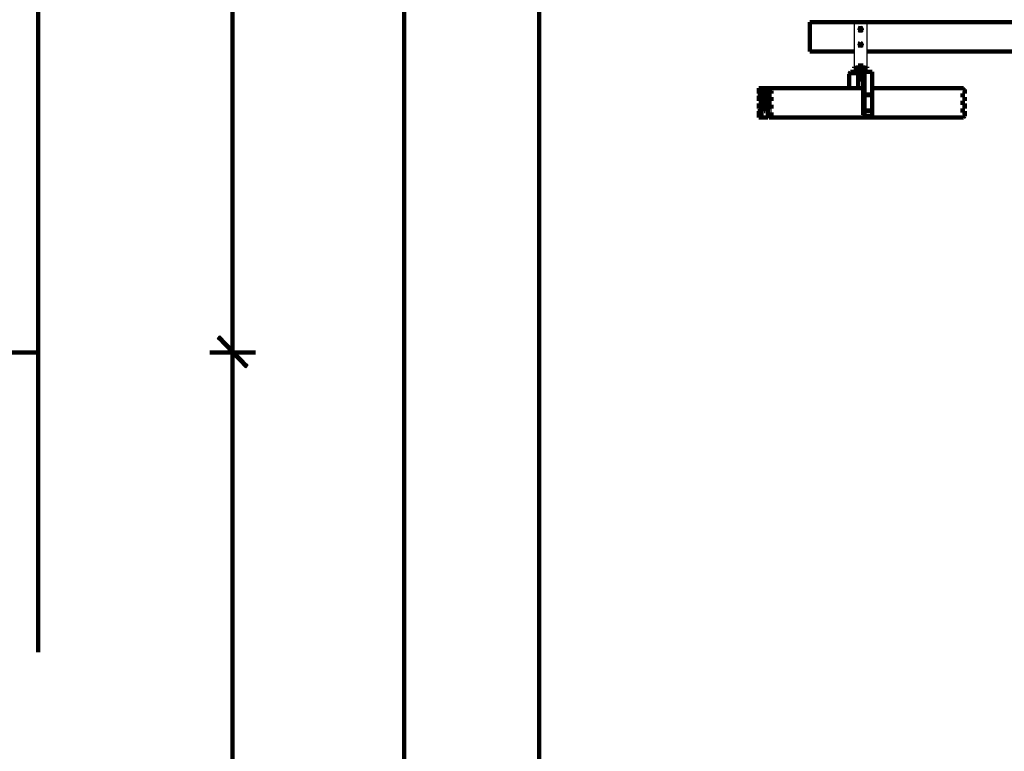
# Model space of a CAD drawing. Header units: inches. Extents: x -1901 to 7725, y 4299 to 7113.
# Tile 72 of 180: x 1960 to 2287, y 5925 to 6168. Entities that reach past the tile are written whole.
import ezdxf

# ---------------------------------------------------------------- set-up
doc = ezdxf.new("R2010")
doc.units = ezdxf.units.IN
doc.header["$MEASUREMENT"] = 0
for name, color, linetype in [('at_Entity', 7, 'Continuous'), ('at_Rect', 7, 'Continuous'), ('at_Solid', 7, 'Continuous')]:
    doc.layers.add(name, color=color, linetype=linetype)

msp = doc.modelspace()

# ---------------------------------------------------------------- hatches: boundary and pattern name
at = {"layer": 'at_Solid'}
for points in [[(2036.16, 6053.14), (2026.02, 6062.01), (2026.87, 6062.85)], [(2026.87, 6062.43), (2026.02, 6062.01), (2036.16, 6053.14)], [(2026.02, 6062.01), (2036.16, 6053.14), (2035.32, 6052.29)], [(2035.32, 6052.72), (2036.16, 6053.14), (2026.02, 6062.01)]]:
    msp.add_hatch(color=7, dxfattribs=at).paths.add_polyline_path(points)

# ---------------------------------------------------------------- linework, layer by layer
at = {"layer": 'at_Entity', "color": 7, "lineweight": 211}
for p, q in [((1966.46, 6949.9), (1966.46, 6057.36)), ((2088.11, 6653.37), (2088.11, 5508.67)), ((2132.89, 6653.37), (2132.89, 5508.67)), ((2031.09, 6063.28), (2031.09, 6647.88)), ((2222.86, 6167.19), (2641.88, 6167.19)), ((2222.86, 6165.5), (2222.86, 6167.19)), ((2222.86, 6157.47), (2222.86, 6165.5)), ((2240.6, 6164.65), (2238.91, 6164.65)), ((2239.76, 6165.5), (2239.34, 6165.08)), ((2239.34, 6165.08), (2239.34, 6164.65)), ((2239.34, 6164.65), (2239.76, 6164.23)), ((2239.76, 6165.92), (2239.76, 6163.81)), ((2240.18, 6165.08), (2239.76, 6165.5)), ((2239.76, 6164.23), (2240.18, 6164.65)), ((2240.18, 6164.65), (2240.18, 6165.08)), ((2239.76, 6160.43), (2239.34, 6160)), ((2239.76, 6160.43), (2239.76, 6158.74)), ((2240.18, 6160), (2239.76, 6160.43)), ((2237.65, 6157.47), (2222.86, 6157.47)), ((2240.6, 6159.59), (2238.91, 6159.59)), ((2239.34, 6160), (2239.34, 6159.59)), ((2239.34, 6159.59), (2239.76, 6159.16)), ((2239.76, 6159.16), (2240.18, 6159.59)), ((2240.18, 6159.59), (2240.18, 6160)), ((2334.8, 6157.47), (2241.87, 6157.47)), ((2236.38, 6150.71), (2235.96, 6149.87)), ((2236.8, 6150.71), (2236.38, 6150.71)), ((2236.8, 6150.71), (2242.71, 6150.71)), ((2237.65, 6152.4), (2237.65, 6151.98)), ((2237.65, 6151.98), (2241.87, 6151.98)), ((2238.91, 6152.4), (2238.91, 6152.82)), ((2238.91, 6152.82), (2240.6, 6152.82)), ((2239.34, 6152.82), (2238.91, 6152.82)), ((2239.34, 6152.4), (2238.91, 6152.4)), ((2238.91, 6150.71), (2238.91, 6151.98)), ((2239.34, 6152.4), (2239.34, 6152.82)), ((2240.6, 6152.82), (2239.34, 6152.82)), ((2239.34, 6152.4), (2239.34, 6151.14)), ((2240.18, 6152.4), (2239.34, 6152.4)), ((2239.34, 6151.14), (2239.34, 6151.56)), ((2239.34, 6151.14), (2239.34, 6149.45)), ((2240.18, 6151.14), (2239.34, 6151.14)), ((2239.34, 6151.14), (2239.34, 6149.45)), ((2239.76, 6147.76), (2239.76, 6153.25)), ((2240.18, 6152.82), (2240.18, 6152.4)), ((2240.18, 6151.14), (2240.18, 6152.4)), ((2240.6, 6152.4), (2240.18, 6152.4)), ((2240.18, 6151.14), (2240.18, 6151.56)), ((2240.18, 6149.45), (2240.18, 6151.14)), ((2240.18, 6148.18), (2240.18, 6151.14)), ((2240.18, 6150.29), (2240.18, 6150.71)), ((2240.6, 6152.82), (2240.6, 6152.4)), ((2240.6, 6151.98), (2240.6, 6150.71)), ((2241.87, 6151.98), (2241.87, 6152.4)), ((2243.56, 6150.71), (2242.71, 6150.71)), ((2243.56, 6149.87), (2243.56, 6150.71)), ((2235.96, 6149.87), (2235.96, 6145.22)), ((2238.91, 6150.29), (2236.38, 6150.29)), ((2238.91, 6149.45), (2238.91, 6145.22)), ((2239.34, 6148.18), (2239.34, 6149.45)), ((2239.34, 6149.45), (2239.34, 6148.6)), ((2239.34, 6148.6), (2239.34, 6148.18)), ((2240.18, 6148.6), (2239.34, 6148.6)), ((2239.34, 6148.18), (2240.18, 6148.18)), ((2240.18, 6150.29), (2239.76, 6150.29)), ((2240.6, 6150.29), (2240.18, 6150.29)), ((2240.18, 6150.29), (2240.6, 6149.87)), ((2240.18, 6148.18), (2240.18, 6149.45)), ((2241.02, 6149.87), (2240.6, 6150.29)), ((2240.6, 6136.35), (2240.6, 6149.87)), ((2241.02, 6149.87), (2241.02, 6135.93)), ((2243.56, 6135.93), (2243.56, 6149.87)), ((2205.96, 6144.38), (2205.96, 6145.22)), ((2205.96, 6145.22), (2206.81, 6145.22)), ((2205.96, 6144.38), (2205.96, 6144.8)), ((2205.96, 6144.8), (2206.39, 6144.8)), ((2205.96, 6143.53), (2205.96, 6144.38)), ((2206.81, 6144.38), (2205.96, 6144.38)), ((2205.96, 6143.53), (2205.96, 6144.38)), ((2205.96, 6143.53), (2205.96, 6143.95)), ((2206.39, 6144.8), (2206.39, 6145.22)), ((2206.39, 6145.22), (2206.81, 6145.22)), ((2206.39, 6144.8), (2206.39, 6145.22)), ((2206.39, 6144.38), (2206.39, 6144.8)), ((2206.39, 6144.38), (2206.81, 6144.38)), ((2206.81, 6145.22), (2206.81, 6145.65)), ((2206.81, 6145.22), (2206.81, 6145.65)), ((2206.81, 6145.22), (2206.81, 6145.65)), ((2206.81, 6145.22), (2207.65, 6145.22)), ((2206.81, 6145.22), (2206.81, 6144.8)), ((2206.81, 6144.38), (2206.81, 6144.8)), ((2206.81, 6143.95), (2206.81, 6144.38)), ((2206.81, 6143.95), (2206.81, 6144.38)), ((2206.81, 6143.53), (2206.81, 6143.95)), ((2207.23, 6145.22), (2207.65, 6145.22)), ((2207.23, 6143.95), (2207.23, 6145.22)), ((2207.23, 6143.95), (2208.92, 6143.95)), ((2207.65, 6145.22), (2207.65, 6145.65)), ((2207.65, 6145.22), (2208.5, 6145.22)), ((2208.5, 6145.22), (2207.65, 6145.22)), ((2208.5, 6145.22), (2208.5, 6145.65)), ((2208.5, 6145.22), (2208.92, 6145.22)), ((2208.5, 6145.22), (2208.92, 6145.22)), ((2208.92, 6145.22), (2208.92, 6145.65)), ((2208.92, 6145.22), (2208.92, 6145.65)), ((2208.92, 6143.95), (2208.92, 6145.22)), ((2208.92, 6145.22), (2209.35, 6145.22)), ((2208.92, 6145.22), (2240.6, 6145.22)), ((2208.92, 6144.8), (2208.92, 6145.22)), ((2208.92, 6145.22), (2209.35, 6145.22)), ((2208.92, 6143.95), (2208.92, 6144.8)), ((2208.92, 6143.95), (2208.92, 6144.38)), ((2208.92, 6143.53), (2208.92, 6143.95)), ((2209.35, 6145.22), (2209.35, 6145.65)), ((2209.35, 6145.22), (2209.76, 6145.22)), ((2209.35, 6145.22), (2209.35, 6144.8)), ((2209.35, 6144.38), (2209.35, 6144.8)), ((2209.35, 6144.8), (2209.76, 6144.8)), ((2209.35, 6144.38), (2209.76, 6144.38)), ((2209.76, 6144.38), (2209.35, 6144.38)), ((2209.76, 6145.22), (2209.76, 6144.8)), ((2209.76, 6144.8), (2209.76, 6145.22)), ((2209.76, 6144.8), (2210.19, 6144.38)), ((2209.76, 6143.53), (2209.76, 6144.38)), ((2210.19, 6144.38), (2210.19, 6143.53)), ((2235.96, 6145.22), (2238.91, 6145.22)), ((2243.56, 6145.22), (2273.13, 6145.22)), ((2273.13, 6145.22), (2273.55, 6145.22)), ((2273.55, 6145.22), (2273.97, 6145.22)), ((2273.97, 6145.22), (2273.97, 6144.8)), ((2273.97, 6144.8), (2274.39, 6144.8)), ((2274.39, 6144.8), (2274.39, 6144.38)), ((2274.39, 6144.38), (2274.39, 6143.53)), ((2205.55, 6143.11), (2206.39, 6143.11)), ((2205.96, 6143.53), (2206.81, 6143.53)), ((2205.96, 6142.27), (2205.96, 6142.69)), ((2205.96, 6141), (2205.96, 6142.27)), ((2205.96, 6141.84), (2205.96, 6142.27)), ((2205.96, 6142.27), (2206.81, 6142.27)), ((2205.96, 6141.84), (2206.81, 6141.84)), ((2205.96, 6141), (2205.96, 6141.42)), ((2205.96, 6141.42), (2206.81, 6141.42)), ((2205.96, 6141), (2205.96, 6141.42)), ((2205.96, 6141), (2206.81, 6141)), ((2206.81, 6143.53), (2208.92, 6143.53)), ((2206.81, 6141.84), (2206.81, 6143.53)), ((2206.81, 6143.11), (2206.81, 6143.53)), ((2206.81, 6139.31), (2206.81, 6143.11)), ((2206.81, 6141), (2206.81, 6141.42)), ((2206.81, 6139.31), (2206.81, 6141)), ((2208.08, 6139.31), (2208.08, 6143.53)), ((2208.92, 6143.11), (2208.92, 6143.53)), ((2208.92, 6139.31), (2208.92, 6143.11)), ((2209.35, 6141.84), (2209.35, 6143.53)), ((2209.35, 6141.84), (2209.76, 6141.84)), ((2209.35, 6141.42), (2209.76, 6141.42)), ((2209.35, 6139.31), (2209.35, 6141.42)), ((2209.76, 6143.53), (2210.19, 6143.53)), ((2209.76, 6143.11), (2210.19, 6143.11)), ((2209.76, 6142.27), (2210.19, 6142.27)), ((2209.76, 6141.84), (2209.76, 6142.27)), ((2209.76, 6141), (2209.76, 6141.42)), ((2209.76, 6141), (2210.19, 6141)), ((2210.19, 6141), (2210.19, 6142.27)), ((2241.45, 6143.11), (2243.14, 6143.11)), ((2242.29, 6142.27), (2242.29, 6143.53)), ((2273.55, 6142.27), (2273.55, 6143.53)), ((2273.55, 6143.53), (2274.39, 6143.53)), ((2273.55, 6142.27), (2274.39, 6142.27)), ((2274.39, 6141), (2273.55, 6141)), ((2273.55, 6139.73), (2273.55, 6141)), ((2273.97, 6143.11), (2274.39, 6143.11)), ((2274.39, 6141), (2274.39, 6142.27)), ((2274.39, 6141), (2274.39, 6141.42)), ((2205.55, 6137.62), (2206.39, 6137.62)), ((2205.96, 6139.73), (2205.96, 6140.16)), ((2205.96, 6138.46), (2205.96, 6139.73)), ((2205.96, 6139.31), (2205.96, 6139.73)), ((2205.96, 6139.73), (2206.81, 6139.73)), ((2205.96, 6139.31), (2206.81, 6139.31)), ((2205.96, 6138.46), (2205.96, 6138.89)), ((2205.96, 6138.46), (2205.96, 6138.89)), ((2206.81, 6138.89), (2205.96, 6138.89)), ((2205.96, 6138.46), (2206.81, 6138.46)), ((2205.96, 6137.19), (2205.96, 6137.62)), ((2206.81, 6139.31), (2206.81, 6139.73)), ((2206.81, 6139.31), (2208.92, 6139.31)), ((2206.81, 6136.35), (2206.81, 6138.89)), ((2206.81, 6135.93), (2206.81, 6137.62)), ((2206.81, 6137.62), (2207.23, 6137.62)), ((2207.23, 6138.89), (2207.23, 6139.31)), ((2208.08, 6138.89), (2207.23, 6138.89)), ((2207.23, 6138.89), (2207.23, 6138.04)), ((2207.23, 6138.04), (2207.23, 6138.46)), ((2207.23, 6137.62), (2207.23, 6138.04)), ((2207.65, 6138.04), (2207.65, 6138.46)), ((2207.65, 6137.62), (2207.65, 6138.04)), ((2208.08, 6137.62), (2207.65, 6137.62)), ((2208.08, 6138.04), (2208.08, 6138.89)), ((2208.08, 6138.89), (2208.5, 6138.89)), ((2208.08, 6138.89), (2208.08, 6138.04)), ((2208.08, 6138.04), (2208.08, 6138.46)), ((2208.08, 6137.62), (2208.08, 6138.04)), ((2208.5, 6138.89), (2208.92, 6138.89)), ((2208.5, 6137.62), (2208.92, 6137.62)), ((2208.92, 6137.62), (2208.5, 6137.62)), ((2208.92, 6139.31), (2208.92, 6139.73)), ((2209.76, 6138.89), (2208.92, 6138.89)), ((2208.92, 6138.89), (2208.92, 6135.93)), ((2208.92, 6138.04), (2208.92, 6138.89)), ((2208.92, 6138.04), (2208.92, 6138.46)), ((2208.92, 6137.62), (2208.92, 6138.04)), ((2208.92, 6137.62), (2208.92, 6135.93)), ((2209.35, 6139.31), (2209.76, 6139.31)), ((2209.76, 6139.73), (2210.19, 6139.73)), ((2209.76, 6139.31), (2209.76, 6139.73)), ((2209.76, 6138.46), (2209.76, 6138.89)), ((2209.76, 6138.46), (2210.19, 6138.46)), ((2209.76, 6137.62), (2210.19, 6137.62)), ((2210.19, 6138.46), (2210.19, 6139.73)), ((2241.45, 6137.62), (2243.14, 6137.62)), ((2242.29, 6137.19), (2242.29, 6138.46)), ((2273.55, 6139.73), (2274.39, 6139.73)), ((2273.55, 6137.19), (2273.55, 6138.46)), ((2274.39, 6138.46), (2273.55, 6138.46)), ((2273.97, 6137.62), (2274.39, 6137.62)), ((2274.39, 6139.73), (2274.39, 6140.16)), ((2274.39, 6138.46), (2274.39, 6139.73)), ((2274.39, 6138.46), (2274.39, 6138.89)), ((2274.39, 6137.19), (2274.39, 6137.62)), ((2205.96, 6137.19), (2205.96, 6136.35)), ((2205.96, 6136.35), (2205.96, 6137.19)), ((2205.96, 6137.19), (2206.81, 6137.19)), ((2205.96, 6136.35), (2206.81, 6136.35)), ((2206.39, 6136.35), (2205.96, 6136.35)), ((2205.96, 6135.51), (2205.96, 6136.35)), ((2205.96, 6135.93), (2205.96, 6136.35)), ((2206.39, 6135.93), (2205.96, 6135.93)), ((2206.81, 6135.51), (2205.96, 6135.51)), ((2206.39, 6136.35), (2206.81, 6136.35)), ((2206.39, 6135.51), (2206.39, 6135.93)), ((2206.39, 6135.51), (2206.81, 6135.51)), ((2206.81, 6136.35), (2206.81, 6136.78)), ((2206.81, 6136.35), (2206.81, 6135.93)), ((2207.23, 6135.51), (2206.81, 6135.93)), ((2206.81, 6135.51), (2206.81, 6135.93)), ((2206.81, 6135.51), (2206.81, 6135.93)), ((2206.81, 6135.51), (2206.81, 6135.93)), ((2206.81, 6135.51), (2206.81, 6135.93)), ((2206.81, 6135.51), (2207.23, 6135.51)), ((2207.23, 6135.51), (2208.5, 6135.51)), ((2208.5, 6135.51), (2207.23, 6135.51)), ((2208.5, 6135.51), (2208.92, 6135.51)), ((2208.92, 6135.51), (2208.5, 6135.51)), ((2208.92, 6135.93), (2208.92, 6135.51)), ((2208.92, 6135.51), (2208.92, 6135.93)), ((2208.92, 6135.93), (2209.35, 6135.93)), ((2208.92, 6135.51), (2208.92, 6135.93)), ((2209.35, 6136.35), (2209.76, 6136.35)), ((2209.76, 6136.35), (2209.35, 6136.35)), ((2209.35, 6135.51), (2209.35, 6135.93)), ((2209.35, 6135.51), (2209.35, 6135.93)), ((2209.35, 6135.93), (2209.35, 6135.51)), ((2209.35, 6135.51), (2209.35, 6135.93)), ((2209.35, 6135.51), (2273.55, 6135.51)), ((2209.76, 6135.51), (2209.35, 6135.51)), ((2209.76, 6135.51), (2209.35, 6135.51)), ((2209.76, 6137.19), (2210.19, 6137.19)), ((2209.76, 6136.35), (2209.76, 6137.19)), ((2209.76, 6135.93), (2209.76, 6136.35)), ((2210.19, 6135.93), (2209.76, 6135.93)), ((2209.76, 6135.93), (2209.76, 6135.51)), ((2209.76, 6135.93), (2209.76, 6135.51)), ((2210.19, 6136.35), (2210.19, 6137.19)), ((2210.19, 6136.35), (2210.19, 6135.93)), ((2241.02, 6135.93), (2240.6, 6136.35)), ((2241.02, 6135.93), (2243.56, 6135.93)), ((2273.55, 6137.19), (2274.39, 6137.19)), ((2273.55, 6135.51), (2273.55, 6135.93)), ((2273.97, 6135.51), (2273.55, 6135.51)), ((2274.39, 6135.93), (2273.97, 6135.51)), ((2274.39, 6136.35), (2274.39, 6137.19)), ((2274.39, 6136.35), (2274.39, 6135.93)), ((2031.09, 6049.34), (2031.09, 6065.81)), ((2031.09, 6065.81), (2031.09, 6049.34)), ((2035.74, 6052.72), (2026.44, 6062.43)), ((2026.44, 6062.43), (2035.74, 6052.72)), ((1966.46, 6057.36), (1921.69, 6057.36)), ((1966.46, 6057.36), (1966.46, 5957.68)), ((2023.49, 6057.36), (2038.69, 6057.36)), ((2038.69, 6057.36), (2023.49, 6057.36)), ((2031.09, 6051.87), (2031.09, 5514.16))]:
    msp.add_line(p, q, dxfattribs=at)
at = {"layer": 'at_Entity', "color": 7}
for p, q in [((2026.02, 6062.01), (2026.87, 6062.85)), ((2026.87, 6062.43), (2026.02, 6062.01)), ((2026.87, 6062.85), (2036.16, 6053.14)), ((2036.16, 6053.14), (2026.87, 6062.43)), ((2026.02, 6062.01), (2036.16, 6053.14)), ((2026.02, 6062.01), (2036.16, 6053.14)), ((2035.32, 6052.29), (2026.02, 6062.01)), ((2036.16, 6053.14), (2026.02, 6062.01)), ((2026.02, 6062.01), (2035.32, 6052.72)), ((2036.16, 6053.14), (2026.02, 6062.01)), ((2036.16, 6053.14), (2035.32, 6052.29)), ((2035.32, 6052.72), (2036.16, 6053.14))]:
    msp.add_line(p, q, dxfattribs=at)
at = {"layer": 'at_Rect', "color": 7}
for p, q in [((2237.65, 6166.76), (2241.87, 6166.76)), ((2237.65, 6166.76), (2237.65, 6152.4)), ((2241.87, 6152.4), (2241.87, 6166.76)), ((2241.87, 6152.4), (2237.65, 6152.4)), ((2237.65, 6151.98), (2241.87, 6151.98)), ((2237.65, 6151.98), (2237.65, 6150.71)), ((2241.87, 6150.71), (2237.65, 6150.71)), ((2241.87, 6150.71), (2241.87, 6151.98))]:
    msp.add_line(p, q, dxfattribs=at)

doc.saveas('drawing.dxf')
